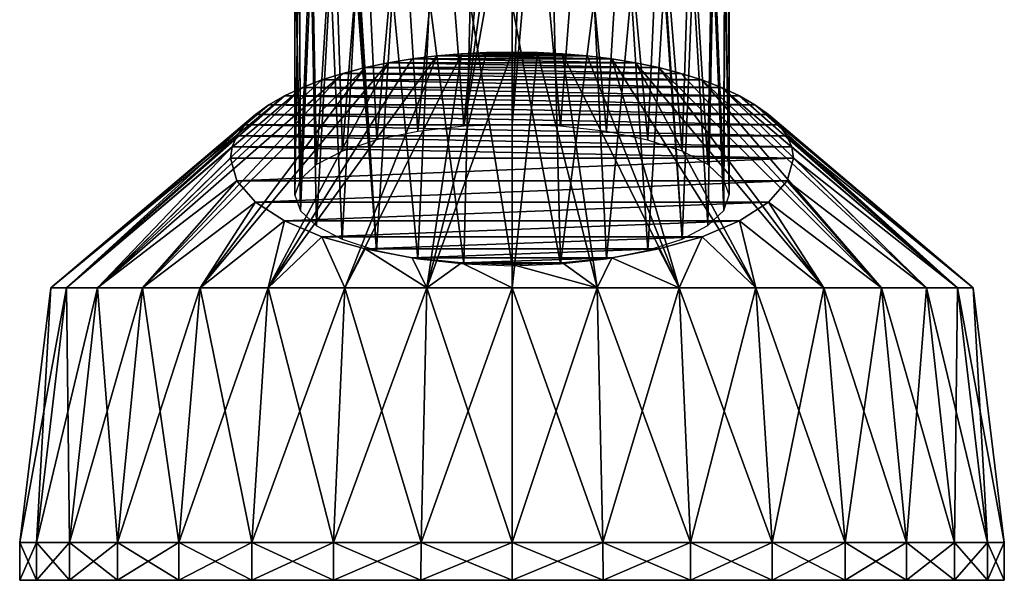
# Model space of a CAD drawing. Header units: millimetres. Extents: x -146 to 149, y -375 to 194.
# Tile 2 of 41: x -146 to -94, y 5 to 35. Entities that reach past the tile are written whole.
import ezdxf

# ---------------------------------------------------------------- set-up
doc = ezdxf.new("R2010")
doc.units = ezdxf.units.MM
doc.header["$LTSCALE"] = 309.490804
for name, color, linetype in [('132', 7, 'CONTINUOUS'), ('133', 7, 'CONTINUOUS'), ('134', 7, 'CONTINUOUS'), ('135', 7, 'CONTINUOUS'), ('136', 7, 'CONTINUOUS'), ('137', 7, 'CONTINUOUS'), ('138', 7, 'CONTINUOUS'), ('139', 7, 'CONTINUOUS'), ('140', 7, 'CONTINUOUS'), ('141', 7, 'CONTINUOUS')]:
    doc.layers.add(name, color=color, linetype=linetype)

msp = doc.modelspace()

# ---------------------------------------------------------------- linework, layer by layer
at = {"layer": '132', "linetype": 'CONTINUOUS'}
for points in [[(-146.087, 5, -2.422), (-145.197, 5, -7.174), (-146.087, 5, 2.422), (-146.087, 5, -2.422)], [(-146.087, 5, 2.422), (-145.197, 5, -7.174), (-145.197, 5, 7.174), (-146.087, 5, 2.422)], [(-145.197, 5, -7.174), (-143.452, 5, -11.676), (-145.197, 5, 7.174), (-145.197, 5, -7.174)], [(-145.197, 5, 7.174), (-143.452, 5, -11.676), (-143.452, 5, 11.676), (-145.197, 5, 7.174)], [(-143.452, 5, -11.676), (-140.91, 5, -15.785), (-143.452, 5, 11.676), (-143.452, 5, -11.676)], [(-143.452, 5, 11.676), (-140.91, 5, -15.785), (-140.91, 5, 15.785), (-143.452, 5, 11.676)], [(-140.91, 5, -15.785), (-137.648, 5, -19.365), (-140.91, 5, 15.785), (-140.91, 5, -15.785)], [(-140.91, 5, 15.785), (-137.648, 5, -19.365), (-137.648, 5, 19.365), (-140.91, 5, 15.785)], [(-137.648, 5, -19.365), (-133.786, 5, -22.278), (-137.648, 5, 19.365), (-137.648, 5, -19.365)], [(-137.648, 5, 19.365), (-133.786, 5, -22.278), (-133.786, 5, 22.278), (-137.648, 5, 19.365)], [(-133.786, 5, -22.278), (-129.464, 5, -24.429), (-133.786, 5, 22.278), (-133.786, 5, -22.278)], [(-133.786, 5, 22.278), (-129.464, 5, -24.429), (-129.464, 5, 24.429), (-133.786, 5, 22.278)], [(-129.464, 5, -24.429), (-124.827, 5, -25.751), (-129.464, 5, 24.429), (-129.464, 5, -24.429)], [(-129.464, 5, 24.429), (-124.827, 5, -25.751), (-124.827, 5, 25.751), (-129.464, 5, 24.429)], [(-120, 5, -26.2), (-120, 5, 26.2), (-124.827, 5, 25.751), (-120, 5, -26.2)], [(-124.827, 5, -25.751), (-120, 5, -26.2), (-124.827, 5, 25.751), (-124.827, 5, -25.751)], [(-115.173, 5, 25.751), (-120, 5, 26.2), (-115.173, 5, -25.751), (-115.173, 5, 25.751)], [(-115.173, 5, -25.751), (-120, 5, 26.2), (-120, 5, -26.2), (-115.173, 5, -25.751)], [(-110.536, 5, 24.429), (-115.173, 5, 25.751), (-110.536, 5, -24.429), (-110.536, 5, 24.429)], [(-110.536, 5, -24.429), (-115.173, 5, 25.751), (-115.173, 5, -25.751), (-110.536, 5, -24.429)], [(-106.214, 5, 22.278), (-110.536, 5, 24.429), (-106.214, 5, -22.278), (-106.214, 5, 22.278)], [(-106.214, 5, -22.278), (-110.536, 5, 24.429), (-110.536, 5, -24.429), (-106.214, 5, -22.278)], [(-102.352, 5, 19.365), (-106.214, 5, 22.278), (-102.352, 5, -19.365), (-102.352, 5, 19.365)], [(-102.352, 5, -19.365), (-106.214, 5, 22.278), (-106.214, 5, -22.278), (-102.352, 5, -19.365)], [(-99.09, 5, 15.785), (-102.352, 5, 19.365), (-99.09, 5, -15.785), (-99.09, 5, 15.785)], [(-99.09, 5, -15.785), (-102.352, 5, 19.365), (-102.352, 5, -19.365), (-99.09, 5, -15.785)], [(-96.548, 5, 11.676), (-99.09, 5, 15.785), (-96.548, 5, -11.676), (-96.548, 5, 11.676)], [(-96.548, 5, -11.676), (-99.09, 5, 15.785), (-99.09, 5, -15.785), (-96.548, 5, -11.676)], [(-94.803, 5, 7.174), (-96.548, 5, 11.676), (-94.803, 5, -7.174), (-94.803, 5, 7.174)], [(-94.803, 5, -7.174), (-96.548, 5, 11.676), (-96.548, 5, -11.676), (-94.803, 5, -7.174)], [(-93.913, 5, 2.422), (-94.803, 5, 7.174), (-93.913, 5, -2.422), (-93.913, 5, 2.422)], [(-93.913, 5, -2.422), (-94.803, 5, 7.174), (-94.803, 5, -7.174), (-93.913, 5, -2.422)]]:
    msp.add_3dface(points, dxfattribs=at)
at = {"layer": '133', "linetype": 'CONTINUOUS'}
for points in [[(-120, 33, -9.645), (-118.654, 32.978, -9.581), (-120, 20.5, -24.542), (-120, 33, -9.645)], [(-120, 20.5, -24.542), (-118.654, 32.978, -9.581), (-115.491, 20.5, -24.125), (-120, 20.5, -24.542)], [(-118.654, 32.978, -9.581), (-117.327, 32.91, -9.383), (-115.491, 20.5, -24.125), (-118.654, 32.978, -9.581)], [(-117.327, 32.91, -9.383), (-116.017, 32.795, -9.051), (-111.135, 20.5, -22.885), (-117.327, 32.91, -9.383)], [(-115.491, 20.5, -24.125), (-117.327, 32.91, -9.383), (-111.135, 20.5, -22.885), (-115.491, 20.5, -24.125)], [(-116.017, 32.795, -9.051), (-114.717, 32.635, -8.586), (-111.135, 20.5, -22.885), (-116.017, 32.795, -9.051)], [(-114.717, 32.635, -8.586), (-113.449, 32.428, -7.985), (-107.081, 20.5, -20.867), (-114.717, 32.635, -8.586)], [(-111.135, 20.5, -22.885), (-114.717, 32.635, -8.586), (-107.081, 20.5, -20.867), (-111.135, 20.5, -22.885)], [(-113.449, 32.428, -7.985), (-112.227, 32.174, -7.246), (-103.467, 20.5, -18.138), (-113.449, 32.428, -7.985)], [(-107.081, 20.5, -20.867), (-113.449, 32.428, -7.985), (-103.467, 20.5, -18.138), (-107.081, 20.5, -20.867)], [(-112.227, 32.174, -7.246), (-111.043, 31.872, -6.37), (-100.415, 20.5, -14.791), (-112.227, 32.174, -7.246)], [(-103.467, 20.5, -18.138), (-112.227, 32.174, -7.246), (-100.415, 20.5, -14.791), (-103.467, 20.5, -18.138)], [(-111.043, 31.872, -6.37), (-109.933, 31.524, -5.359), (-100.415, 20.5, -14.791), (-111.043, 31.872, -6.37)], [(-109.933, 31.524, -5.359), (-108.9, 31.128, -4.21), (-98.031, 20.5, -10.94), (-109.933, 31.524, -5.359)], [(-100.415, 20.5, -14.791), (-109.933, 31.524, -5.359), (-98.031, 20.5, -10.94), (-100.415, 20.5, -14.791)], [(-108.9, 31.128, -4.21), (-107.949, 30.688, -2.931), (-96.395, 20.5, -6.717), (-108.9, 31.128, -4.21)], [(-98.031, 20.5, -10.94), (-108.9, 31.128, -4.21), (-96.395, 20.5, -6.717), (-98.031, 20.5, -10.94)], [(-107.949, 30.688, -2.931), (-107.124, 30.21, -1.542), (-96.395, 20.5, -6.717), (-107.949, 30.688, -2.931)], [(-107.124, 30.21, -1.542), (-106.413, 29.689, -0.03), (-95.562, 20.5, -2.265), (-107.124, 30.21, -1.542)], [(-96.395, 20.5, -6.717), (-107.124, 30.21, -1.542), (-95.562, 20.5, -2.265), (-96.395, 20.5, -6.717)], [(-106.413, 29.689, -0.03), (-105.838, 29.138, 1.571), (-95.562, 20.5, 2.265), (-106.413, 29.689, -0.03)], [(-95.562, 20.5, -2.265), (-106.413, 29.689, -0.03), (-95.562, 20.5, 2.265), (-95.562, 20.5, -2.265)], [(-105.838, 29.138, 1.571), (-105.428, 28.566, 3.232), (-95.562, 20.5, 2.265), (-105.838, 29.138, 1.571)], [(-105.428, 28.566, 3.232), (-105.172, 27.968, 4.967), (-96.395, 20.5, 6.717), (-105.428, 28.566, 3.232)], [(-95.562, 20.5, 2.265), (-105.428, 28.566, 3.232), (-96.395, 20.5, 6.717), (-95.562, 20.5, 2.265)], [(-105.172, 27.968, 4.967), (-105.083, 27.368, 6.711), (-96.395, 20.5, 6.717), (-105.172, 27.968, 4.967)], [(-105.083, 27.368, 6.711), (-105.427, 26.17, 10.19), (-98.031, 20.5, 10.94), (-105.083, 27.368, 6.711)], [(-96.395, 20.5, 6.717), (-105.083, 27.368, 6.711), (-98.031, 20.5, 10.94), (-96.395, 20.5, 6.717)], [(-105.427, 26.17, 10.19), (-106.411, 25.047, 13.451), (-100.415, 20.5, 14.791), (-105.427, 26.17, 10.19)], [(-98.031, 20.5, 10.94), (-105.427, 26.17, 10.19), (-100.415, 20.5, 14.791), (-98.031, 20.5, 10.94)], [(-106.411, 25.047, 13.451), (-107.947, 24.048, 16.353), (-103.467, 20.5, 18.138), (-106.411, 25.047, 13.451)], [(-100.415, 20.5, 14.791), (-106.411, 25.047, 13.451), (-103.467, 20.5, 18.138), (-100.415, 20.5, 14.791)], [(-107.947, 24.048, 16.353), (-109.931, 23.212, 18.782), (-107.081, 20.5, 20.867), (-107.947, 24.048, 16.353)], [(-103.467, 20.5, 18.138), (-107.947, 24.048, 16.353), (-107.081, 20.5, 20.867), (-103.467, 20.5, 18.138)], [(-109.931, 23.212, 18.782), (-112.224, 22.562, 20.67), (-111.135, 20.5, 22.885), (-109.931, 23.212, 18.782)], [(-107.081, 20.5, 20.867), (-109.931, 23.212, 18.782), (-111.135, 20.5, 22.885), (-107.081, 20.5, 20.867)], [(-112.224, 22.562, 20.67), (-114.715, 22.1, 22.01), (-111.135, 20.5, 22.885), (-112.224, 22.562, 20.67)], [(-114.715, 22.1, 22.01), (-117.326, 21.825, 22.808), (-115.491, 20.5, 24.125), (-114.715, 22.1, 22.01)], [(-111.135, 20.5, 22.885), (-114.715, 22.1, 22.01), (-115.491, 20.5, 24.125), (-111.135, 20.5, 22.885)], [(-117.326, 21.825, 22.808), (-120, 21.735, 23.071), (-115.491, 20.5, 24.125), (-117.326, 21.825, 22.808)], [(-120, 21.735, 23.071), (-120, 20.5, 24.542), (-115.491, 20.5, 24.125), (-120, 21.735, 23.071)]]:
    msp.add_3dface(points, dxfattribs=at)
at = {"layer": '134', "linetype": 'CONTINUOUS'}
for points in [[(-123.987, 32.795, -9.05), (-122.676, 32.909, -9.382), (-128.865, 20.5, -22.885), (-123.987, 32.795, -9.05)], [(-128.865, 20.5, -22.885), (-122.676, 32.909, -9.382), (-124.509, 20.5, -24.125), (-128.865, 20.5, -22.885)], [(-120, 33, -9.645), (-120, 20.5, -24.542), (-124.509, 20.5, -24.125), (-120, 33, -9.645)], [(-121.347, 32.978, -9.581), (-120, 33, -9.645), (-124.509, 20.5, -24.125), (-121.347, 32.978, -9.581)], [(-122.676, 32.909, -9.382), (-121.347, 32.978, -9.581), (-124.509, 20.5, -24.125), (-122.676, 32.909, -9.382)], [(-127.779, 32.173, -7.243), (-126.556, 32.427, -7.983), (-136.533, 20.5, -18.138), (-127.779, 32.173, -7.243)], [(-136.533, 20.5, -18.138), (-126.556, 32.427, -7.983), (-132.919, 20.5, -20.867), (-136.533, 20.5, -18.138)], [(-125.287, 32.634, -8.584), (-123.987, 32.795, -9.05), (-132.919, 20.5, -20.867), (-125.287, 32.634, -8.584)], [(-132.919, 20.5, -20.867), (-123.987, 32.795, -9.05), (-128.865, 20.5, -22.885), (-132.919, 20.5, -20.867)], [(-126.556, 32.427, -7.983), (-125.287, 32.634, -8.584), (-132.919, 20.5, -20.867), (-126.556, 32.427, -7.983)], [(-130.072, 31.522, -5.354), (-128.962, 31.87, -6.365), (-141.969, 20.5, -10.94), (-130.072, 31.522, -5.354)], [(-141.969, 20.5, -10.94), (-128.962, 31.87, -6.365), (-139.585, 20.5, -14.791), (-141.969, 20.5, -10.94)], [(-128.962, 31.87, -6.365), (-127.779, 32.173, -7.243), (-139.585, 20.5, -14.791), (-128.962, 31.87, -6.365)], [(-139.585, 20.5, -14.791), (-127.779, 32.173, -7.243), (-136.533, 20.5, -18.138), (-139.585, 20.5, -14.791)], [(-131.105, 31.127, -4.205), (-130.072, 31.522, -5.354), (-141.969, 20.5, -10.94), (-131.105, 31.127, -4.205)], [(-132.054, 30.686, -2.926), (-131.105, 31.127, -4.205), (-143.605, 20.5, -6.717), (-132.054, 30.686, -2.926)], [(-143.605, 20.5, -6.717), (-131.105, 31.127, -4.205), (-141.969, 20.5, -10.94), (-143.605, 20.5, -6.717)], [(-132.879, 30.208, -1.537), (-132.054, 30.686, -2.926), (-144.438, 20.5, -2.265), (-132.879, 30.208, -1.537)], [(-144.438, 20.5, -2.265), (-132.054, 30.686, -2.926), (-143.605, 20.5, -6.717), (-144.438, 20.5, -2.265)], [(-133.589, 29.687, -0.025), (-132.879, 30.208, -1.537), (-144.438, 20.5, -2.265), (-133.589, 29.687, -0.025)], [(-134.163, 29.137, 1.575), (-133.589, 29.687, -0.025), (-144.438, 20.5, 2.265), (-134.163, 29.137, 1.575)], [(-144.438, 20.5, 2.265), (-133.589, 29.687, -0.025), (-144.438, 20.5, -2.265), (-144.438, 20.5, 2.265)], [(-143.605, 20.5, 6.717), (-134.163, 29.137, 1.575), (-144.438, 20.5, 2.265), (-143.605, 20.5, 6.717)], [(-134.573, 28.565, 3.235), (-134.163, 29.137, 1.575), (-143.605, 20.5, 6.717), (-134.573, 28.565, 3.235)], [(-134.828, 27.968, 4.969), (-134.573, 28.565, 3.235), (-143.605, 20.5, 6.717), (-134.828, 27.968, 4.969)], [(-141.969, 20.5, 10.94), (-134.828, 27.968, 4.969), (-143.605, 20.5, 6.717), (-141.969, 20.5, 10.94)], [(-134.917, 27.368, 6.712), (-134.828, 27.968, 4.969), (-141.969, 20.5, 10.94), (-134.917, 27.368, 6.712)], [(-134.573, 26.171, 10.189), (-134.917, 27.368, 6.712), (-141.969, 20.5, 10.94), (-134.573, 26.171, 10.189)], [(-139.585, 20.5, 14.791), (-134.573, 26.171, 10.189), (-141.969, 20.5, 10.94), (-139.585, 20.5, 14.791)], [(-133.59, 25.048, 13.449), (-134.573, 26.171, 10.189), (-139.585, 20.5, 14.791), (-133.59, 25.048, 13.449)], [(-136.533, 20.5, 18.138), (-133.59, 25.048, 13.449), (-139.585, 20.5, 14.791), (-136.533, 20.5, 18.138)], [(-132.055, 24.049, 16.35), (-133.59, 25.048, 13.449), (-136.533, 20.5, 18.138), (-132.055, 24.049, 16.35)], [(-132.919, 20.5, 20.867), (-132.055, 24.049, 16.35), (-136.533, 20.5, 18.138), (-132.919, 20.5, 20.867)], [(-130.073, 23.213, 18.778), (-132.055, 24.049, 16.35), (-132.919, 20.5, 20.867), (-130.073, 23.213, 18.778)], [(-128.865, 20.5, 22.885), (-130.073, 23.213, 18.778), (-132.919, 20.5, 20.867), (-128.865, 20.5, 22.885)], [(-127.78, 22.562, 20.667), (-130.073, 23.213, 18.778), (-128.865, 20.5, 22.885), (-127.78, 22.562, 20.667)], [(-124.509, 20.5, 24.125), (-127.78, 22.562, 20.667), (-128.865, 20.5, 22.885), (-124.509, 20.5, 24.125)], [(-125.288, 22.101, 22.009), (-127.78, 22.562, 20.667), (-124.509, 20.5, 24.125), (-125.288, 22.101, 22.009)], [(-122.676, 21.826, 22.807), (-125.288, 22.101, 22.009), (-124.509, 20.5, 24.125), (-122.676, 21.826, 22.807)], [(-120, 20.5, 24.542), (-122.676, 21.826, 22.807), (-124.509, 20.5, 24.125), (-120, 20.5, 24.542)], [(-120, 20.5, 24.542), (-120, 21.735, 23.071), (-122.676, 21.826, 22.807), (-120, 20.5, 24.542)]]:
    msp.add_3dface(points, dxfattribs=at)
at = {"layer": '135', "linetype": 'CONTINUOUS'}
for points in [[(-120, 5, 26.2), (-115.173, 5, 25.751), (-120, 7, 26.2), (-120, 5, 26.2)], [(-120, 7, 26.2), (-115.173, 5, 25.751), (-115.186, 7, 25.754), (-120, 7, 26.2)], [(-115.173, 5, -25.751), (-120, 5, -26.2), (-115.186, 7, -25.754), (-115.173, 5, -25.751)], [(-115.186, 7, -25.754), (-120, 5, -26.2), (-120, 7, -26.2), (-115.186, 7, -25.754)], [(-115.173, 5, 25.751), (-110.536, 5, 24.429), (-115.186, 7, 25.754), (-115.173, 5, 25.751)], [(-115.186, 7, 25.754), (-110.536, 5, 24.429), (-110.536, 7, 24.431), (-115.186, 7, 25.754)], [(-110.536, 7, -24.431), (-115.173, 5, -25.751), (-115.186, 7, -25.754), (-110.536, 7, -24.431)], [(-110.536, 5, -24.429), (-115.173, 5, -25.751), (-110.536, 7, -24.431), (-110.536, 5, -24.429)], [(-110.536, 5, 24.429), (-106.214, 5, 22.278), (-110.536, 7, 24.431), (-110.536, 5, 24.429)], [(-110.536, 7, 24.431), (-106.214, 5, 22.278), (-106.208, 7, 22.276), (-110.536, 7, 24.431)], [(-106.214, 5, -22.278), (-110.536, 5, -24.429), (-106.208, 7, -22.276), (-106.214, 5, -22.278)], [(-106.208, 7, -22.276), (-110.536, 5, -24.429), (-110.536, 7, -24.431), (-106.208, 7, -22.276)], [(-106.214, 5, 22.278), (-102.352, 5, 19.365), (-106.208, 7, 22.276), (-106.214, 5, 22.278)], [(-102.352, 5, -19.365), (-106.214, 5, -22.278), (-102.35, 7, -19.363), (-102.352, 5, -19.365)], [(-102.35, 7, -19.363), (-106.214, 5, -22.278), (-106.208, 7, -22.276), (-102.35, 7, -19.363)], [(-106.208, 7, 22.276), (-102.352, 5, 19.365), (-102.35, 7, 19.363), (-106.208, 7, 22.276)], [(-102.352, 5, 19.365), (-99.09, 5, 15.785), (-102.35, 7, 19.363), (-102.352, 5, 19.365)], [(-99.09, 5, -15.785), (-102.352, 5, -19.365), (-99.093, 7, -15.79), (-99.09, 5, -15.785)], [(-99.093, 7, -15.79), (-102.352, 5, -19.365), (-102.35, 7, -19.363), (-99.093, 7, -15.79)], [(-102.35, 7, 19.363), (-99.09, 5, 15.785), (-99.093, 7, 15.79), (-102.35, 7, 19.363)], [(-99.09, 5, 15.785), (-96.548, 5, 11.676), (-99.093, 7, 15.79), (-99.09, 5, 15.785)], [(-99.093, 7, 15.79), (-96.548, 5, 11.676), (-96.547, 7, 11.679), (-99.093, 7, 15.79)], [(-96.547, 7, -11.679), (-99.09, 5, -15.785), (-99.093, 7, -15.79), (-96.547, 7, -11.679)], [(-96.548, 5, -11.676), (-99.09, 5, -15.785), (-96.547, 7, -11.679), (-96.548, 5, -11.676)], [(-96.548, 5, 11.676), (-94.803, 5, 7.174), (-96.547, 7, 11.679), (-96.548, 5, 11.676)], [(-94.803, 5, -7.174), (-96.548, 5, -11.676), (-94.8, 7, -7.17), (-94.803, 5, -7.174)], [(-94.8, 7, -7.17), (-96.548, 5, -11.676), (-96.547, 7, -11.679), (-94.8, 7, -7.17)], [(-96.547, 7, 11.679), (-94.803, 5, 7.174), (-94.8, 7, 7.17), (-96.547, 7, 11.679)], [(-94.803, 5, 7.174), (-93.913, 5, 2.422), (-94.8, 7, 7.17), (-94.803, 5, 7.174)], [(-93.913, 5, -2.422), (-94.803, 5, -7.174), (-93.912, 7, -2.418), (-93.913, 5, -2.422)], [(-93.912, 7, -2.418), (-94.803, 5, -7.174), (-94.8, 7, -7.17), (-93.912, 7, -2.418)], [(-94.8, 7, 7.17), (-93.913, 5, 2.422), (-93.912, 7, 2.418), (-94.8, 7, 7.17)], [(-93.913, 5, 2.422), (-93.913, 5, -2.422), (-93.912, 7, 2.418), (-93.913, 5, 2.422)], [(-93.912, 7, 2.418), (-93.913, 5, -2.422), (-93.912, 7, -2.418), (-93.912, 7, 2.418)]]:
    msp.add_3dface(points, dxfattribs=at)
at = {"layer": '136', "linetype": 'CONTINUOUS'}
for points in [[(-115.491, 20.5, 24.125), (-120, 20.5, 24.542), (-115.186, 7, 25.754), (-115.491, 20.5, 24.125)], [(-120, 20.5, 24.542), (-120, 7, 26.2), (-115.186, 7, 25.754), (-120, 20.5, 24.542)], [(-120, 20.5, -24.542), (-115.491, 20.5, -24.125), (-120, 7, -26.2), (-120, 20.5, -24.542)], [(-115.491, 20.5, -24.125), (-115.186, 7, -25.754), (-120, 7, -26.2), (-115.491, 20.5, -24.125)], [(-115.491, 20.5, -24.125), (-111.135, 20.5, -22.885), (-115.186, 7, -25.754), (-115.491, 20.5, -24.125)], [(-111.135, 20.5, 22.885), (-115.491, 20.5, 24.125), (-110.536, 7, 24.431), (-111.135, 20.5, 22.885)], [(-115.491, 20.5, 24.125), (-115.186, 7, 25.754), (-110.536, 7, 24.431), (-115.491, 20.5, 24.125)], [(-111.135, 20.5, -22.885), (-110.536, 7, -24.431), (-115.186, 7, -25.754), (-111.135, 20.5, -22.885)], [(-111.135, 20.5, -22.885), (-107.081, 20.5, -20.867), (-110.536, 7, -24.431), (-111.135, 20.5, -22.885)], [(-107.081, 20.5, 20.867), (-111.135, 20.5, 22.885), (-106.208, 7, 22.276), (-107.081, 20.5, 20.867)], [(-111.135, 20.5, 22.885), (-110.536, 7, 24.431), (-106.208, 7, 22.276), (-111.135, 20.5, 22.885)], [(-107.081, 20.5, -20.867), (-106.208, 7, -22.276), (-110.536, 7, -24.431), (-107.081, 20.5, -20.867)], [(-107.081, 20.5, -20.867), (-103.467, 20.5, -18.138), (-106.208, 7, -22.276), (-107.081, 20.5, -20.867)], [(-103.467, 20.5, 18.138), (-107.081, 20.5, 20.867), (-102.35, 7, 19.363), (-103.467, 20.5, 18.138)], [(-107.081, 20.5, 20.867), (-106.208, 7, 22.276), (-102.35, 7, 19.363), (-107.081, 20.5, 20.867)], [(-103.467, 20.5, -18.138), (-102.35, 7, -19.363), (-106.208, 7, -22.276), (-103.467, 20.5, -18.138)], [(-103.467, 20.5, -18.138), (-100.415, 20.5, -14.791), (-102.35, 7, -19.363), (-103.467, 20.5, -18.138)], [(-100.415, 20.5, 14.791), (-103.467, 20.5, 18.138), (-99.093, 7, 15.79), (-100.415, 20.5, 14.791)], [(-103.467, 20.5, 18.138), (-102.35, 7, 19.363), (-99.093, 7, 15.79), (-103.467, 20.5, 18.138)], [(-100.415, 20.5, -14.791), (-99.093, 7, -15.79), (-102.35, 7, -19.363), (-100.415, 20.5, -14.791)], [(-100.415, 20.5, -14.791), (-98.031, 20.5, -10.94), (-99.093, 7, -15.79), (-100.415, 20.5, -14.791)], [(-98.031, 20.5, 10.94), (-100.415, 20.5, 14.791), (-96.547, 7, 11.679), (-98.031, 20.5, 10.94)], [(-100.415, 20.5, 14.791), (-99.093, 7, 15.79), (-96.547, 7, 11.679), (-100.415, 20.5, 14.791)], [(-98.031, 20.5, -10.94), (-96.547, 7, -11.679), (-99.093, 7, -15.79), (-98.031, 20.5, -10.94)], [(-98.031, 20.5, -10.94), (-96.395, 20.5, -6.717), (-96.547, 7, -11.679), (-98.031, 20.5, -10.94)], [(-96.395, 20.5, 6.717), (-98.031, 20.5, 10.94), (-94.8, 7, 7.17), (-96.395, 20.5, 6.717)], [(-98.031, 20.5, 10.94), (-96.547, 7, 11.679), (-94.8, 7, 7.17), (-98.031, 20.5, 10.94)], [(-96.395, 20.5, -6.717), (-94.8, 7, -7.17), (-96.547, 7, -11.679), (-96.395, 20.5, -6.717)], [(-96.395, 20.5, -6.717), (-95.562, 20.5, -2.265), (-94.8, 7, -7.17), (-96.395, 20.5, -6.717)], [(-95.562, 20.5, 2.265), (-96.395, 20.5, 6.717), (-93.912, 7, 2.418), (-95.562, 20.5, 2.265)], [(-96.395, 20.5, 6.717), (-94.8, 7, 7.17), (-93.912, 7, 2.418), (-96.395, 20.5, 6.717)], [(-95.562, 20.5, -2.265), (-95.562, 20.5, 2.265), (-93.912, 7, -2.418), (-95.562, 20.5, -2.265)], [(-95.562, 20.5, -2.265), (-93.912, 7, -2.418), (-94.8, 7, -7.17), (-95.562, 20.5, -2.265)], [(-95.562, 20.5, 2.265), (-93.912, 7, 2.418), (-93.912, 7, -2.418), (-95.562, 20.5, 2.265)]]:
    msp.add_3dface(points, dxfattribs=at)
at = {"layer": '137', "linetype": 'CONTINUOUS'}
for points in [[(-146.087, 5, -2.422), (-146.087, 5, 2.422), (-146.088, 7, -2.418), (-146.087, 5, -2.422)], [(-145.2, 7, -7.17), (-146.087, 5, -2.422), (-146.088, 7, -2.418), (-145.2, 7, -7.17)], [(-146.087, 5, 2.422), (-145.197, 5, 7.174), (-146.088, 7, 2.418), (-146.087, 5, 2.422)], [(-146.088, 7, -2.418), (-146.087, 5, 2.422), (-146.088, 7, 2.418), (-146.088, 7, -2.418)], [(-146.088, 7, 2.418), (-145.197, 5, 7.174), (-145.2, 7, 7.17), (-146.088, 7, 2.418)], [(-145.197, 5, -7.174), (-146.087, 5, -2.422), (-145.2, 7, -7.17), (-145.197, 5, -7.174)], [(-143.453, 7, -11.679), (-145.197, 5, -7.174), (-145.2, 7, -7.17), (-143.453, 7, -11.679)], [(-145.197, 5, 7.174), (-143.452, 5, 11.676), (-145.2, 7, 7.17), (-145.197, 5, 7.174)], [(-145.2, 7, 7.17), (-143.452, 5, 11.676), (-143.453, 7, 11.679), (-145.2, 7, 7.17)], [(-143.452, 5, -11.676), (-145.197, 5, -7.174), (-143.453, 7, -11.679), (-143.452, 5, -11.676)], [(-140.907, 7, -15.79), (-143.452, 5, -11.676), (-143.453, 7, -11.679), (-140.907, 7, -15.79)], [(-143.452, 5, 11.676), (-140.91, 5, 15.785), (-143.453, 7, 11.679), (-143.452, 5, 11.676)], [(-143.453, 7, 11.679), (-140.91, 5, 15.785), (-140.907, 7, 15.79), (-143.453, 7, 11.679)], [(-140.91, 5, -15.785), (-143.452, 5, -11.676), (-140.907, 7, -15.79), (-140.91, 5, -15.785)], [(-137.648, 5, -19.365), (-140.91, 5, -15.785), (-137.65, 7, -19.363), (-137.648, 5, -19.365)], [(-137.65, 7, -19.363), (-140.91, 5, -15.785), (-140.907, 7, -15.79), (-137.65, 7, -19.363)], [(-140.91, 5, 15.785), (-137.648, 5, 19.365), (-140.907, 7, 15.79), (-140.91, 5, 15.785)], [(-140.907, 7, 15.79), (-137.648, 5, 19.365), (-137.65, 7, 19.363), (-140.907, 7, 15.79)], [(-133.792, 7, -22.276), (-137.648, 5, -19.365), (-137.65, 7, -19.363), (-133.792, 7, -22.276)], [(-137.648, 5, 19.365), (-133.786, 5, 22.278), (-137.65, 7, 19.363), (-137.648, 5, 19.365)], [(-137.65, 7, 19.363), (-133.786, 5, 22.278), (-133.792, 7, 22.276), (-137.65, 7, 19.363)], [(-133.786, 5, -22.278), (-137.648, 5, -19.365), (-133.792, 7, -22.276), (-133.786, 5, -22.278)], [(-129.464, 7, -24.431), (-133.786, 5, -22.278), (-133.792, 7, -22.276), (-129.464, 7, -24.431)], [(-133.786, 5, 22.278), (-129.464, 5, 24.429), (-133.792, 7, 22.276), (-133.786, 5, 22.278)], [(-133.792, 7, 22.276), (-129.464, 5, 24.429), (-129.464, 7, 24.431), (-133.792, 7, 22.276)], [(-129.464, 5, -24.429), (-133.786, 5, -22.278), (-129.464, 7, -24.431), (-129.464, 5, -24.429)], [(-124.827, 5, -25.751), (-129.464, 5, -24.429), (-124.814, 7, -25.754), (-124.827, 5, -25.751)], [(-124.814, 7, -25.754), (-129.464, 5, -24.429), (-129.464, 7, -24.431), (-124.814, 7, -25.754)], [(-129.464, 5, 24.429), (-124.827, 5, 25.751), (-129.464, 7, 24.431), (-129.464, 5, 24.429)], [(-129.464, 7, 24.431), (-124.827, 5, 25.751), (-124.814, 7, 25.754), (-129.464, 7, 24.431)], [(-124.827, 5, 25.751), (-120, 5, 26.2), (-124.814, 7, 25.754), (-124.827, 5, 25.751)], [(-120, 5, -26.2), (-124.827, 5, -25.751), (-120, 7, -26.2), (-120, 5, -26.2)], [(-120, 7, -26.2), (-124.827, 5, -25.751), (-124.814, 7, -25.754), (-120, 7, -26.2)], [(-120, 5, 26.2), (-120, 7, 26.2), (-124.814, 7, 25.754), (-120, 5, 26.2)]]:
    msp.add_3dface(points, dxfattribs=at)
at = {"layer": '138', "linetype": 'CONTINUOUS'}
for points in [[(-144.438, 20.5, 2.265), (-144.438, 20.5, -2.265), (-146.088, 7, 2.418), (-144.438, 20.5, 2.265)], [(-144.438, 20.5, 2.265), (-146.088, 7, 2.418), (-145.2, 7, 7.17), (-144.438, 20.5, 2.265)], [(-144.438, 20.5, -2.265), (-143.605, 20.5, -6.717), (-146.088, 7, -2.418), (-144.438, 20.5, -2.265)], [(-144.438, 20.5, -2.265), (-146.088, 7, -2.418), (-146.088, 7, 2.418), (-144.438, 20.5, -2.265)], [(-143.605, 20.5, -6.717), (-145.2, 7, -7.17), (-146.088, 7, -2.418), (-143.605, 20.5, -6.717)], [(-143.605, 20.5, 6.717), (-144.438, 20.5, 2.265), (-145.2, 7, 7.17), (-143.605, 20.5, 6.717)], [(-143.605, 20.5, 6.717), (-145.2, 7, 7.17), (-143.453, 7, 11.679), (-143.605, 20.5, 6.717)], [(-143.605, 20.5, -6.717), (-141.969, 20.5, -10.94), (-145.2, 7, -7.17), (-143.605, 20.5, -6.717)], [(-141.969, 20.5, -10.94), (-143.453, 7, -11.679), (-145.2, 7, -7.17), (-141.969, 20.5, -10.94)], [(-141.969, 20.5, 10.94), (-143.605, 20.5, 6.717), (-143.453, 7, 11.679), (-141.969, 20.5, 10.94)], [(-141.969, 20.5, 10.94), (-143.453, 7, 11.679), (-140.907, 7, 15.79), (-141.969, 20.5, 10.94)], [(-141.969, 20.5, -10.94), (-139.585, 20.5, -14.791), (-143.453, 7, -11.679), (-141.969, 20.5, -10.94)], [(-139.585, 20.5, -14.791), (-140.907, 7, -15.79), (-143.453, 7, -11.679), (-139.585, 20.5, -14.791)], [(-139.585, 20.5, 14.791), (-141.969, 20.5, 10.94), (-140.907, 7, 15.79), (-139.585, 20.5, 14.791)], [(-139.585, 20.5, 14.791), (-140.907, 7, 15.79), (-137.65, 7, 19.363), (-139.585, 20.5, 14.791)], [(-139.585, 20.5, -14.791), (-136.533, 20.5, -18.138), (-140.907, 7, -15.79), (-139.585, 20.5, -14.791)], [(-136.533, 20.5, -18.138), (-137.65, 7, -19.363), (-140.907, 7, -15.79), (-136.533, 20.5, -18.138)], [(-136.533, 20.5, 18.138), (-139.585, 20.5, 14.791), (-137.65, 7, 19.363), (-136.533, 20.5, 18.138)], [(-136.533, 20.5, 18.138), (-137.65, 7, 19.363), (-133.792, 7, 22.276), (-136.533, 20.5, 18.138)], [(-136.533, 20.5, -18.138), (-132.919, 20.5, -20.867), (-137.65, 7, -19.363), (-136.533, 20.5, -18.138)], [(-132.919, 20.5, -20.867), (-133.792, 7, -22.276), (-137.65, 7, -19.363), (-132.919, 20.5, -20.867)], [(-132.919, 20.5, 20.867), (-136.533, 20.5, 18.138), (-133.792, 7, 22.276), (-132.919, 20.5, 20.867)], [(-132.919, 20.5, 20.867), (-133.792, 7, 22.276), (-129.464, 7, 24.431), (-132.919, 20.5, 20.867)], [(-132.919, 20.5, -20.867), (-128.865, 20.5, -22.885), (-133.792, 7, -22.276), (-132.919, 20.5, -20.867)], [(-128.865, 20.5, -22.885), (-129.464, 7, -24.431), (-133.792, 7, -22.276), (-128.865, 20.5, -22.885)], [(-128.865, 20.5, 22.885), (-132.919, 20.5, 20.867), (-129.464, 7, 24.431), (-128.865, 20.5, 22.885)], [(-128.865, 20.5, 22.885), (-129.464, 7, 24.431), (-124.814, 7, 25.754), (-128.865, 20.5, 22.885)], [(-128.865, 20.5, -22.885), (-124.509, 20.5, -24.125), (-129.464, 7, -24.431), (-128.865, 20.5, -22.885)], [(-124.509, 20.5, -24.125), (-124.814, 7, -25.754), (-129.464, 7, -24.431), (-124.509, 20.5, -24.125)], [(-124.509, 20.5, 24.125), (-128.865, 20.5, 22.885), (-124.814, 7, 25.754), (-124.509, 20.5, 24.125)], [(-124.509, 20.5, -24.125), (-120, 20.5, -24.542), (-124.814, 7, -25.754), (-124.509, 20.5, -24.125)], [(-120, 20.5, -24.542), (-120, 7, -26.2), (-124.814, 7, -25.754), (-120, 20.5, -24.542)], [(-120, 7, 26.2), (-124.509, 20.5, 24.125), (-124.814, 7, 25.754), (-120, 7, 26.2)], [(-120, 20.5, 24.542), (-124.509, 20.5, 24.125), (-120, 7, 26.2), (-120, 20.5, 24.542)]]:
    msp.add_3dface(points, dxfattribs=at)
at = {"layer": '139', "linetype": 'CONTINUOUS'}
for points in [[(-116.017, 32.795, -9.051), (-122.676, 32.909, -9.382), (-123.987, 32.795, -9.05), (-116.017, 32.795, -9.051)], [(-117.327, 32.91, -9.383), (-121.347, 32.978, -9.581), (-122.676, 32.909, -9.382), (-117.327, 32.91, -9.383)], [(-116.017, 32.795, -9.051), (-117.327, 32.91, -9.383), (-122.676, 32.909, -9.382), (-116.017, 32.795, -9.051)], [(-118.654, 32.978, -9.581), (-120, 33, -9.645), (-121.347, 32.978, -9.581), (-118.654, 32.978, -9.581)], [(-117.327, 32.91, -9.383), (-118.654, 32.978, -9.581), (-121.347, 32.978, -9.581), (-117.327, 32.91, -9.383)], [(-112.227, 32.174, -7.246), (-126.556, 32.427, -7.983), (-127.779, 32.173, -7.243), (-112.227, 32.174, -7.246)], [(-113.449, 32.428, -7.985), (-125.287, 32.634, -8.584), (-126.556, 32.427, -7.983), (-113.449, 32.428, -7.985)], [(-112.227, 32.174, -7.246), (-113.449, 32.428, -7.985), (-126.556, 32.427, -7.983), (-112.227, 32.174, -7.246)], [(-114.717, 32.635, -8.586), (-123.987, 32.795, -9.05), (-125.287, 32.634, -8.584), (-114.717, 32.635, -8.586)], [(-113.449, 32.428, -7.985), (-114.717, 32.635, -8.586), (-125.287, 32.634, -8.584), (-113.449, 32.428, -7.985)], [(-114.717, 32.635, -8.586), (-116.017, 32.795, -9.051), (-123.987, 32.795, -9.05), (-114.717, 32.635, -8.586)], [(-109.933, 31.524, -5.359), (-128.962, 31.87, -6.365), (-130.072, 31.522, -5.354), (-109.933, 31.524, -5.359)], [(-111.043, 31.872, -6.37), (-127.779, 32.173, -7.243), (-128.962, 31.87, -6.365), (-111.043, 31.872, -6.37)], [(-109.933, 31.524, -5.359), (-111.043, 31.872, -6.37), (-128.962, 31.87, -6.365), (-109.933, 31.524, -5.359)], [(-111.043, 31.872, -6.37), (-112.227, 32.174, -7.246), (-127.779, 32.173, -7.243), (-111.043, 31.872, -6.37)], [(-108.9, 31.128, -4.21), (-130.072, 31.522, -5.354), (-131.105, 31.127, -4.205), (-108.9, 31.128, -4.21)], [(-108.9, 31.128, -4.21), (-109.933, 31.524, -5.359), (-130.072, 31.522, -5.354), (-108.9, 31.128, -4.21)], [(-107.949, 30.688, -2.931), (-131.105, 31.127, -4.205), (-132.054, 30.686, -2.926), (-107.949, 30.688, -2.931)], [(-107.949, 30.688, -2.931), (-108.9, 31.128, -4.21), (-131.105, 31.127, -4.205), (-107.949, 30.688, -2.931)], [(-107.124, 30.21, -1.542), (-132.054, 30.686, -2.926), (-132.879, 30.208, -1.537), (-107.124, 30.21, -1.542)], [(-107.124, 30.21, -1.542), (-107.949, 30.688, -2.931), (-132.054, 30.686, -2.926), (-107.124, 30.21, -1.542)], [(-106.413, 29.689, -0.03), (-132.879, 30.208, -1.537), (-133.589, 29.687, -0.025), (-106.413, 29.689, -0.03)], [(-106.413, 29.689, -0.03), (-107.124, 30.21, -1.542), (-132.879, 30.208, -1.537), (-106.413, 29.689, -0.03)], [(-105.838, 29.138, 1.571), (-133.589, 29.687, -0.025), (-134.163, 29.137, 1.575), (-105.838, 29.138, 1.571)], [(-105.838, 29.138, 1.571), (-106.413, 29.689, -0.03), (-133.589, 29.687, -0.025), (-105.838, 29.138, 1.571)], [(-105.428, 28.566, 3.232), (-134.163, 29.137, 1.575), (-134.573, 28.565, 3.235), (-105.428, 28.566, 3.232)], [(-105.428, 28.566, 3.232), (-105.838, 29.138, 1.571), (-134.163, 29.137, 1.575), (-105.428, 28.566, 3.232)], [(-105.172, 27.968, 4.967), (-134.573, 28.565, 3.235), (-134.828, 27.968, 4.969), (-105.172, 27.968, 4.967)], [(-105.172, 27.968, 4.967), (-105.428, 28.566, 3.232), (-134.573, 28.565, 3.235), (-105.172, 27.968, 4.967)], [(-105.083, 27.368, 6.711), (-134.828, 27.968, 4.969), (-134.917, 27.368, 6.712), (-105.083, 27.368, 6.711)], [(-105.083, 27.368, 6.711), (-105.172, 27.968, 4.967), (-134.828, 27.968, 4.969), (-105.083, 27.368, 6.711)], [(-105.083, 27.368, 6.711), (-134.917, 27.368, 6.712), (-134.573, 26.171, 10.189), (-105.083, 27.368, 6.711)], [(-105.427, 26.17, 10.19), (-105.083, 27.368, 6.711), (-134.573, 26.171, 10.189), (-105.427, 26.17, 10.19)], [(-105.427, 26.17, 10.19), (-134.573, 26.171, 10.189), (-133.59, 25.048, 13.449), (-105.427, 26.17, 10.19)], [(-106.411, 25.047, 13.451), (-105.427, 26.17, 10.19), (-133.59, 25.048, 13.449), (-106.411, 25.047, 13.451)], [(-106.411, 25.047, 13.451), (-133.59, 25.048, 13.449), (-132.055, 24.049, 16.35), (-106.411, 25.047, 13.451)], [(-107.947, 24.048, 16.353), (-106.411, 25.047, 13.451), (-132.055, 24.049, 16.35), (-107.947, 24.048, 16.353)], [(-107.947, 24.048, 16.353), (-132.055, 24.049, 16.35), (-130.073, 23.213, 18.778), (-107.947, 24.048, 16.353)], [(-109.931, 23.212, 18.782), (-107.947, 24.048, 16.353), (-130.073, 23.213, 18.778), (-109.931, 23.212, 18.782)], [(-109.931, 23.212, 18.782), (-130.073, 23.213, 18.778), (-127.78, 22.562, 20.667), (-109.931, 23.212, 18.782)], [(-112.224, 22.562, 20.67), (-109.931, 23.212, 18.782), (-127.78, 22.562, 20.667), (-112.224, 22.562, 20.67)], [(-112.224, 22.562, 20.67), (-127.78, 22.562, 20.667), (-125.288, 22.101, 22.009), (-112.224, 22.562, 20.67)], [(-114.715, 22.1, 22.01), (-112.224, 22.562, 20.67), (-125.288, 22.101, 22.009), (-114.715, 22.1, 22.01)], [(-114.715, 22.1, 22.01), (-125.288, 22.101, 22.009), (-122.676, 21.826, 22.807), (-114.715, 22.1, 22.01)], [(-117.326, 21.825, 22.808), (-114.715, 22.1, 22.01), (-122.676, 21.826, 22.807), (-117.326, 21.825, 22.808)], [(-120, 21.735, 23.071), (-117.326, 21.825, 22.808), (-122.676, 21.826, 22.807), (-120, 21.735, 23.071)]]:
    msp.add_3dface(points, dxfattribs=at)
at = {"layer": '140', "color": 7, "linetype": 'CONTINUOUS', "true_color": 0xa2afbf}
for points in [[(-123.638, 43.147, 3.263), (-121.239, 43.326, 2.77), (-122.558, 29.066, -1.906), (-123.638, 43.147, 3.263)], [(-120, 43.349, 2.707), (-120, 29.16, -2.178), (-122.558, 29.066, -1.906), (-120, 43.349, 2.707)], [(-120.623, 43.343, 2.723), (-120, 43.349, 2.707), (-122.558, 29.066, -1.906), (-120.623, 43.343, 2.723)], [(-121.239, 43.326, 2.77), (-120.623, 43.343, 2.723), (-122.558, 29.066, -1.906), (-121.239, 43.326, 2.77)], [(-127.83, 42.3, 5.602), (-125.866, 42.801, 4.22), (-127.169, 28.343, 0.193), (-127.83, 42.3, 5.602)], [(-127.169, 28.343, 0.193), (-125.866, 42.801, 4.22), (-124.991, 28.789, -1.101), (-127.169, 28.343, 0.193)], [(-125.866, 42.801, 4.22), (-123.638, 43.147, 3.263), (-124.991, 28.789, -1.101), (-125.866, 42.801, 4.22)], [(-124.991, 28.789, -1.101), (-123.638, 43.147, 3.263), (-122.558, 29.066, -1.906), (-124.991, 28.789, -1.101)], [(-129.438, 41.67, 7.343), (-127.83, 42.3, 5.602), (-128.984, 27.753, 1.907), (-129.438, 41.67, 7.343)], [(-128.984, 27.753, 1.907), (-127.83, 42.3, 5.602), (-127.169, 28.343, 0.193), (-128.984, 27.753, 1.907)], [(-130.62, 40.934, 9.373), (-129.438, 41.67, 7.343), (-130.352, 27.046, 3.959), (-130.62, 40.934, 9.373)], [(-130.352, 27.046, 3.959), (-129.438, 41.67, 7.343), (-128.984, 27.753, 1.907), (-130.352, 27.046, 3.959)], [(-131.279, 40.197, 11.41), (-130.62, 40.934, 9.373), (-131.208, 26.255, 6.259), (-131.279, 40.197, 11.41)], [(-131.208, 26.255, 6.259), (-130.62, 40.934, 9.373), (-130.352, 27.046, 3.959), (-131.208, 26.255, 6.259)], [(-131.5, 39.435, 13.515), (-131.279, 40.197, 11.41), (-131.5, 25.421, 8.681), (-131.5, 39.435, 13.515)], [(-131.5, 25.421, 8.681), (-131.279, 40.197, 11.41), (-131.208, 26.255, 6.259), (-131.5, 25.421, 8.681)], [(-131.499, 39.392, 13.633), (-131.5, 39.435, 13.515), (-131.215, 24.587, 11.103), (-131.499, 39.392, 13.633)], [(-131.215, 24.587, 11.103), (-131.5, 39.435, 13.515), (-131.5, 25.421, 8.681), (-131.215, 24.587, 11.103)], [(-131.497, 39.349, 13.752), (-131.499, 39.392, 13.633), (-131.215, 24.587, 11.103), (-131.497, 39.349, 13.752)], [(-131.264, 38.643, 15.7), (-131.497, 39.349, 13.752), (-131.215, 24.587, 11.103), (-131.264, 38.643, 15.7)], [(-130.648, 37.953, 17.607), (-131.264, 38.643, 15.7), (-131.215, 24.587, 11.103), (-130.648, 37.953, 17.607)], [(-130.366, 23.794, 13.404), (-130.648, 37.953, 17.607), (-131.215, 24.587, 11.103), (-130.366, 23.794, 13.404)], [(-129.62, 37.286, 19.447), (-130.648, 37.953, 17.607), (-130.366, 23.794, 13.404), (-129.62, 37.286, 19.447)], [(-128.997, 23.083, 15.468), (-129.62, 37.286, 19.447), (-130.366, 23.794, 13.404), (-128.997, 23.083, 15.468)], [(-128.259, 36.707, 21.047), (-129.62, 37.286, 19.447), (-128.997, 23.083, 15.468), (-128.259, 36.707, 21.047)], [(-127.175, 22.49, 17.193), (-128.259, 36.707, 21.047), (-128.997, 23.083, 15.468), (-127.175, 22.49, 17.193)], [(-128.168, 36.675, 21.134), (-128.259, 36.707, 21.047), (-127.175, 22.49, 17.193), (-128.168, 36.675, 21.134)], [(-128.076, 36.644, 21.22), (-128.168, 36.675, 21.134), (-127.175, 22.49, 17.193), (-128.076, 36.644, 21.22)], [(-126.34, 36.165, 22.544), (-128.076, 36.644, 21.22), (-127.175, 22.49, 17.193), (-126.34, 36.165, 22.544)], [(-124.994, 22.043, 18.49), (-126.34, 36.165, 22.544), (-127.175, 22.49, 17.193), (-124.994, 22.043, 18.49)], [(-124.364, 35.809, 23.527), (-126.34, 36.165, 22.544), (-124.994, 22.043, 18.49), (-124.364, 35.809, 23.527)], [(-122.561, 21.766, 19.296), (-124.364, 35.809, 23.527), (-124.994, 22.043, 18.49), (-122.561, 21.766, 19.296)], [(-122.222, 35.59, 24.132), (-124.364, 35.809, 23.527), (-122.561, 21.766, 19.296), (-122.222, 35.59, 24.132)], [(-120, 21.672, 19.569), (-122.222, 35.59, 24.132), (-122.561, 21.766, 19.296), (-120, 21.672, 19.569)], [(-120, 35.516, 24.336), (-122.222, 35.59, 24.132), (-120, 21.672, 19.569), (-120, 35.516, 24.336)]]:
    msp.add_3dface(points, dxfattribs=at)
at = {"layer": '141', "color": 7, "linetype": 'CONTINUOUS', "true_color": 0xa2afbf}
for points in [[(-120, 29.16, -2.178), (-120, 43.349, 2.707), (-119.377, 43.343, 2.723), (-120, 29.16, -2.178)], [(-118.761, 43.326, 2.77), (-120, 29.16, -2.178), (-119.377, 43.343, 2.723), (-118.761, 43.326, 2.77)], [(-120, 29.16, -2.178), (-118.761, 43.326, 2.77), (-117.425, 29.065, -1.902), (-120, 29.16, -2.178)], [(-117.425, 29.065, -1.902), (-118.761, 43.326, 2.77), (-116.357, 43.147, 3.265), (-117.425, 29.065, -1.902)], [(-114.988, 28.785, -1.091), (-117.425, 29.065, -1.902), (-116.357, 43.147, 3.265), (-114.988, 28.785, -1.091)], [(-114.124, 42.799, 4.226), (-114.988, 28.785, -1.091), (-116.357, 43.147, 3.265), (-114.124, 42.799, 4.226)], [(-112.806, 28.336, 0.212), (-114.988, 28.785, -1.091), (-114.124, 42.799, 4.226), (-112.806, 28.336, 0.212)], [(-112.158, 42.297, 5.612), (-112.806, 28.336, 0.212), (-114.124, 42.799, 4.226), (-112.158, 42.297, 5.612)], [(-110.987, 27.741, 1.942), (-112.806, 28.336, 0.212), (-112.158, 42.297, 5.612), (-110.987, 27.741, 1.942)], [(-110.549, 41.664, 7.36), (-110.987, 27.741, 1.942), (-112.158, 42.297, 5.612), (-110.549, 41.664, 7.36)], [(-109.628, 27.032, 4), (-110.987, 27.741, 1.942), (-110.549, 41.664, 7.36), (-109.628, 27.032, 4)], [(-109.372, 40.928, 9.391), (-109.628, 27.032, 4), (-110.549, 41.664, 7.36), (-109.372, 40.928, 9.391)], [(-108.79, 26.251, 6.268), (-109.628, 27.032, 4), (-109.372, 40.928, 9.391), (-108.79, 26.251, 6.268)], [(-108.72, 40.195, 11.416), (-108.79, 26.251, 6.268), (-109.372, 40.928, 9.391), (-108.72, 40.195, 11.416)], [(-108.5, 25.424, 8.67), (-108.79, 26.251, 6.268), (-108.72, 40.195, 11.416), (-108.5, 25.424, 8.67)], [(-108.5, 39.432, 13.522), (-108.5, 25.424, 8.67), (-108.72, 40.195, 11.416), (-108.5, 39.432, 13.522)], [(-108.727, 38.658, 15.66), (-108.5, 25.424, 8.67), (-108.502, 39.352, 13.744), (-108.727, 38.658, 15.66)], [(-108.502, 39.352, 13.744), (-108.5, 25.424, 8.67), (-108.501, 39.392, 13.633), (-108.502, 39.352, 13.744)], [(-108.501, 39.392, 13.633), (-108.5, 25.424, 8.67), (-108.5, 39.432, 13.522), (-108.501, 39.392, 13.633)], [(-109.309, 37.989, 17.506), (-108.781, 24.594, 11.082), (-108.727, 38.658, 15.66), (-109.309, 37.989, 17.506)], [(-108.781, 24.594, 11.082), (-108.5, 25.424, 8.67), (-108.727, 38.658, 15.66), (-108.781, 24.594, 11.082)], [(-110.418, 37.267, 19.501), (-109.619, 23.804, 13.374), (-109.341, 37.962, 17.582), (-110.418, 37.267, 19.501)], [(-109.619, 23.804, 13.374), (-108.781, 24.594, 11.082), (-109.341, 37.962, 17.582), (-109.619, 23.804, 13.374)], [(-109.341, 37.962, 17.582), (-108.781, 24.594, 11.082), (-109.309, 37.989, 17.506), (-109.341, 37.962, 17.582)], [(-111.881, 36.659, 21.18), (-110.984, 23.091, 15.445), (-110.418, 37.267, 19.501), (-111.881, 36.659, 21.18)], [(-110.984, 23.091, 15.445), (-109.619, 23.804, 13.374), (-110.418, 37.267, 19.501), (-110.984, 23.091, 15.445)], [(-113.679, 36.161, 22.555), (-112.807, 22.494, 17.179), (-111.945, 36.637, 21.24), (-113.679, 36.161, 22.555)], [(-112.807, 22.494, 17.179), (-110.984, 23.091, 15.445), (-111.945, 36.637, 21.24), (-112.807, 22.494, 17.179)], [(-111.945, 36.637, 21.24), (-110.984, 23.091, 15.445), (-111.881, 36.659, 21.18), (-111.945, 36.637, 21.24)], [(-115.649, 35.807, 23.532), (-114.993, 22.045, 18.484), (-113.679, 36.161, 22.555), (-115.649, 35.807, 23.532)], [(-114.993, 22.045, 18.484), (-112.807, 22.494, 17.179), (-113.679, 36.161, 22.555), (-114.993, 22.045, 18.484)], [(-120, 35.516, 24.336), (-117.431, 21.766, 19.294), (-117.785, 35.589, 24.133), (-120, 35.516, 24.336)], [(-120, 35.516, 24.336), (-120, 21.672, 19.569), (-117.431, 21.766, 19.294), (-120, 35.516, 24.336)], [(-117.785, 35.589, 24.133), (-117.431, 21.766, 19.294), (-115.649, 35.807, 23.532), (-117.785, 35.589, 24.133)], [(-117.431, 21.766, 19.294), (-114.993, 22.045, 18.484), (-115.649, 35.807, 23.532), (-117.431, 21.766, 19.294)]]:
    msp.add_3dface(points, dxfattribs=at)

doc.saveas('drawing.dxf')
